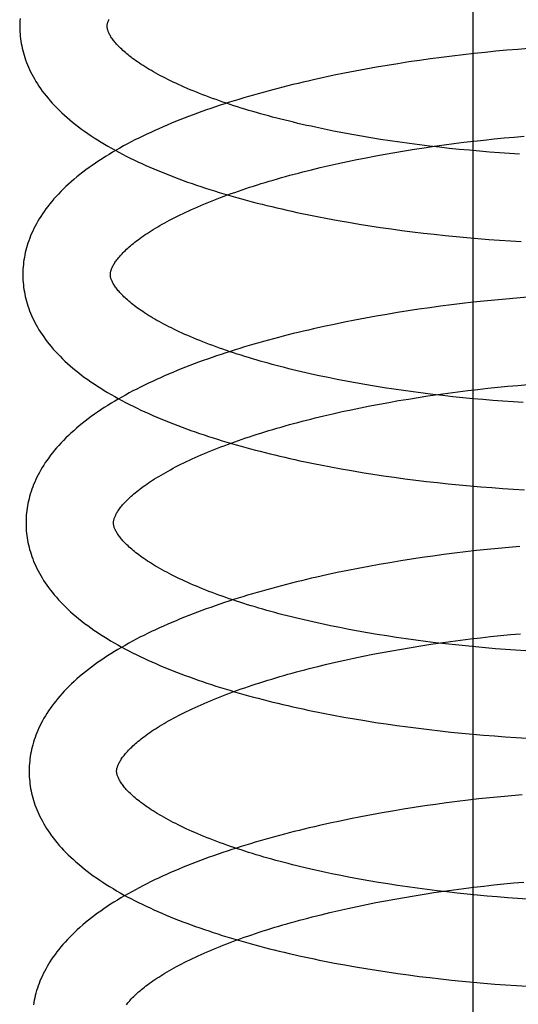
# Model space of a CAD drawing. Header units: inches. Extents: x 0 to 184, y 0 to 119.
# Tile 74 of 113: x 110.251 to 110.365, y 39.492 to 39.717. Entities that reach past the tile are written whole.
import ezdxf

# ---------------------------------------------------------------- set-up
doc = ezdxf.new("R2010")
doc.units = ezdxf.units.IN
doc.header["$LTSCALE"] = 10.121375
doc.header["$MEASUREMENT"] = 0
doc.linetypes.add('HIDDEN', pattern=[0.2, 0.1, -0.1])
doc.layers.add('DEFAULT_2', color=8, linetype='HIDDEN')

msp = doc.modelspace()

# ---------------------------------------------------------------- linework, layer by layer
at = {"layer": 'DEFAULT_2', "color": 8, "linetype": 'HIDDEN'}
for p, q in [((110.35452, 39.18597), (110.35452, 39.74847)), ((110.36722, 39.71063), (110.36474, 39.71043)), ((110.34479, 39.70826), (110.3423, 39.70791)), ((110.34728, 39.70859), (110.34479, 39.70826)), ((110.34978, 39.70891), (110.34728, 39.70859)), ((110.35227, 39.70921), (110.34978, 39.70891)), ((110.35477, 39.70949), (110.35227, 39.70921)), ((110.35727, 39.70975), (110.35477, 39.70949)), ((110.35976, 39.70999), (110.35727, 39.70975)), ((110.36226, 39.71022), (110.35976, 39.70999)), ((110.36474, 39.71043), (110.36226, 39.71022)), ((110.33244, 39.70634), (110.33, 39.70591)), ((110.33489, 39.70676), (110.33244, 39.70634)), ((110.33735, 39.70716), (110.33489, 39.70676)), ((110.33982, 39.70755), (110.33735, 39.70716)), ((110.3423, 39.70791), (110.33982, 39.70755)), ((110.32038, 39.70399), (110.31801, 39.70347)), ((110.32276, 39.7045), (110.32038, 39.70399)), ((110.32516, 39.70498), (110.32276, 39.7045)), ((110.32757, 39.70546), (110.32516, 39.70498)), ((110.33, 39.70591), (110.32757, 39.70546)), ((110.32262, 39.69176), (110.32054, 39.69218)), ((110.32472, 39.69136), (110.32262, 39.69176)), ((110.32684, 39.69096), (110.32472, 39.69136)), ((110.32899, 39.69058), (110.32684, 39.69096)), ((110.33116, 39.69022), (110.32899, 39.69058)), ((110.33335, 39.68986), (110.33116, 39.69022)), ((110.3616, 39.69017), (110.36389, 39.69038)), ((110.36389, 39.69038), (110.36617, 39.69057)), ((110.33556, 39.68953), (110.33335, 39.68986)), ((110.33778, 39.6892), (110.33556, 39.68953)), ((110.34002, 39.68889), (110.33778, 39.6892)), ((110.34227, 39.6886), (110.34002, 39.68889)), ((110.34111, 39.6876), (110.34336, 39.68794)), ((110.34454, 39.68832), (110.34227, 39.6886)), ((110.34336, 39.68794), (110.34561, 39.68827)), ((110.34681, 39.68805), (110.34454, 39.68832)), ((110.34561, 39.68827), (110.34788, 39.68859)), ((110.34909, 39.6878), (110.34681, 39.68805)), ((110.34788, 39.68859), (110.35016, 39.68889)), ((110.35016, 39.68889), (110.35244, 39.68918)), ((110.35244, 39.68918), (110.35473, 39.68945)), ((110.35473, 39.68945), (110.35702, 39.6897)), ((110.35702, 39.6897), (110.35931, 39.68994)), ((110.35931, 39.68994), (110.3616, 39.69017)), ((110.33009, 39.68566), (110.33226, 39.68608)), ((110.33226, 39.68608), (110.33445, 39.68648)), ((110.33445, 39.68648), (110.33665, 39.68687)), ((110.33665, 39.68687), (110.33887, 39.68724)), ((110.33887, 39.68724), (110.34111, 39.6876)), ((110.35137, 39.68757), (110.34909, 39.6878)), ((110.35367, 39.68735), (110.35137, 39.68757)), ((110.35596, 39.68714), (110.35367, 39.68735)), ((110.35826, 39.68695), (110.35596, 39.68714)), ((110.36055, 39.68678), (110.35826, 39.68695)), ((110.36285, 39.68662), (110.36055, 39.68678)), ((110.36514, 39.68647), (110.36285, 39.68662)), ((110.31958, 39.68339), (110.32163, 39.68387)), ((110.32163, 39.68387), (110.32371, 39.68434)), ((110.32371, 39.68434), (110.32581, 39.68479)), ((110.32581, 39.68479), (110.32794, 39.68523)), ((110.32794, 39.68523), (110.33009, 39.68566)), ((110.31756, 39.6829), (110.31958, 39.68339)), ((110.32128, 39.67174), (110.32366, 39.6713)), ((110.32366, 39.6713), (110.32606, 39.67088)), ((110.32606, 39.67088), (110.32847, 39.67048)), ((110.32847, 39.67048), (110.3309, 39.6701)), ((110.3309, 39.6701), (110.33333, 39.66973)), ((110.33333, 39.66973), (110.33578, 39.66938)), ((110.33578, 39.66938), (110.33824, 39.66904)), ((110.33824, 39.66904), (110.34071, 39.66873)), ((110.34071, 39.66873), (110.34318, 39.66843)), ((110.34318, 39.66843), (110.34566, 39.66815)), ((110.34566, 39.66815), (110.34815, 39.66788)), ((110.34815, 39.66788), (110.35064, 39.66763)), ((110.35064, 39.66763), (110.35313, 39.6674)), ((110.35313, 39.6674), (110.35561, 39.66719)), ((110.35561, 39.66719), (110.3581, 39.66699)), ((110.3581, 39.66699), (110.36059, 39.66682)), ((110.36059, 39.66682), (110.36307, 39.66665)), ((110.36307, 39.66665), (110.36554, 39.66651)), ((110.34957, 39.652), (110.3471, 39.65168)), ((110.35206, 39.6523), (110.34957, 39.652)), ((110.35454, 39.65259), (110.35206, 39.6523)), ((110.35702, 39.65286), (110.35454, 39.65259)), ((110.3595, 39.65311), (110.35702, 39.65286)), ((110.36198, 39.65334), (110.3595, 39.65311)), ((110.36446, 39.65356), (110.36198, 39.65334)), ((110.36693, 39.65376), (110.36446, 39.65356)), ((110.33479, 39.64983), (110.33235, 39.64941)), ((110.33723, 39.65024), (110.33479, 39.64983)), ((110.33969, 39.65062), (110.33723, 39.65024)), ((110.34215, 39.65099), (110.33969, 39.65062)), ((110.34462, 39.65135), (110.34215, 39.65099)), ((110.3471, 39.65168), (110.34462, 39.65135)), ((110.32275, 39.64755), (110.32039, 39.64705)), ((110.32513, 39.64804), (110.32275, 39.64755)), ((110.32752, 39.64852), (110.32513, 39.64804)), ((110.32993, 39.64897), (110.32752, 39.64852)), ((110.33235, 39.64941), (110.32993, 39.64897)), ((110.32039, 39.64705), (110.31804, 39.64652)), ((110.32343, 39.63495), (110.32136, 39.63537)), ((110.32554, 39.63455), (110.32343, 39.63495)), ((110.32766, 39.63415), (110.32554, 39.63455)), ((110.32981, 39.63378), (110.32766, 39.63415)), ((110.33198, 39.63341), (110.32981, 39.63378)), ((110.33417, 39.63306), (110.33198, 39.63341)), ((110.33638, 39.63272), (110.33417, 39.63306)), ((110.3386, 39.6324), (110.33638, 39.63272)), ((110.34084, 39.63209), (110.3386, 39.6324)), ((110.34309, 39.63179), (110.34084, 39.63209)), ((110.34535, 39.63152), (110.34309, 39.63179)), ((110.34647, 39.6315), (110.34874, 39.63182)), ((110.34874, 39.63182), (110.35102, 39.63212)), ((110.35102, 39.63212), (110.3533, 39.6324)), ((110.3533, 39.6324), (110.35558, 39.63267)), ((110.35558, 39.63267), (110.35787, 39.63293)), ((110.35787, 39.63293), (110.36016, 39.63317)), ((110.36016, 39.63317), (110.36245, 39.63339)), ((110.36245, 39.63339), (110.36474, 39.6336)), ((110.36474, 39.6336), (110.36703, 39.63379)), ((110.33311, 39.62931), (110.3353, 39.62971)), ((110.3353, 39.62971), (110.3375, 39.6301)), ((110.3375, 39.6301), (110.33973, 39.63047)), ((110.33973, 39.63047), (110.34196, 39.63083)), ((110.34196, 39.63083), (110.34421, 39.63117)), ((110.34421, 39.63117), (110.34647, 39.6315)), ((110.34762, 39.63125), (110.34535, 39.63152)), ((110.3499, 39.631), (110.34762, 39.63125)), ((110.35219, 39.63077), (110.3499, 39.631)), ((110.35448, 39.63055), (110.35219, 39.63077)), ((110.35677, 39.63034), (110.35448, 39.63055)), ((110.35907, 39.63015), (110.35677, 39.63034)), ((110.36136, 39.62998), (110.35907, 39.63015)), ((110.36366, 39.62982), (110.36136, 39.62998)), ((110.36595, 39.62968), (110.36366, 39.62982)), ((110.32248, 39.62711), (110.32456, 39.62758)), ((110.32456, 39.62758), (110.32666, 39.62803)), ((110.32666, 39.62803), (110.32879, 39.62847)), ((110.32879, 39.62847), (110.33094, 39.6289)), ((110.33094, 39.6289), (110.33311, 39.62931)), ((110.31841, 39.62614), (110.32043, 39.62663)), ((110.32043, 39.62663), (110.32248, 39.62711)), ((110.32198, 39.61495), (110.32437, 39.61452)), ((110.32437, 39.61452), (110.32676, 39.61409)), ((110.32676, 39.61409), (110.32918, 39.61369)), ((110.32918, 39.61369), (110.3316, 39.61331)), ((110.3316, 39.61331), (110.33404, 39.61294)), ((110.33404, 39.61294), (110.33649, 39.61259)), ((110.33649, 39.61259), (110.33895, 39.61225)), ((110.33895, 39.61225), (110.34142, 39.61194)), ((110.34142, 39.61194), (110.34389, 39.61164)), ((110.34389, 39.61164), (110.34637, 39.61136)), ((110.34637, 39.61136), (110.34886, 39.61109)), ((110.34886, 39.61109), (110.35135, 39.61084)), ((110.35135, 39.61084), (110.35383, 39.61061)), ((110.35383, 39.61061), (110.35632, 39.6104)), ((110.35632, 39.6104), (110.35881, 39.6102)), ((110.35881, 39.6102), (110.3613, 39.61003)), ((110.3613, 39.61003), (110.36378, 39.60986)), ((110.36378, 39.60986), (110.36625, 39.60972)), ((110.35527, 39.5958), (110.35279, 39.59552)), ((110.35775, 39.59607), (110.35527, 39.5958)), ((110.36024, 39.59632), (110.35775, 39.59607)), ((110.36271, 39.59655), (110.36024, 39.59632)), ((110.36519, 39.59677), (110.36271, 39.59655)), ((110.33797, 39.59345), (110.33552, 39.59304)), ((110.34042, 39.59384), (110.33797, 39.59345)), ((110.34288, 39.59421), (110.34042, 39.59384)), ((110.34535, 39.59456), (110.34288, 39.59421)), ((110.34783, 39.59489), (110.34535, 39.59456)), ((110.35031, 39.59521), (110.34783, 39.59489)), ((110.35279, 39.59552), (110.35031, 39.59521)), ((110.32586, 39.59126), (110.32348, 39.59077)), ((110.32826, 39.59173), (110.32586, 39.59126)), ((110.33066, 39.59218), (110.32826, 39.59173)), ((110.33309, 39.59262), (110.33066, 39.59218)), ((110.33552, 39.59304), (110.33309, 39.59262)), ((110.32112, 39.59026), (110.31878, 39.58973)), ((110.32348, 39.59077), (110.32112, 39.59026)), ((110.32403, 39.57819), (110.32196, 39.57861)), ((110.32613, 39.57778), (110.32403, 39.57819)), ((110.32826, 39.57739), (110.32613, 39.57778)), ((110.33041, 39.57701), (110.32826, 39.57739)), ((110.33258, 39.57664), (110.33041, 39.57701)), ((110.33477, 39.57629), (110.33258, 39.57664)), ((110.33697, 39.57595), (110.33477, 39.57629)), ((110.33919, 39.57562), (110.33697, 39.57595)), ((110.34143, 39.57531), (110.33919, 39.57562)), ((110.35165, 39.57531), (110.35394, 39.5756)), ((110.35394, 39.5756), (110.35622, 39.57587)), ((110.35622, 39.57587), (110.35852, 39.57613)), ((110.35852, 39.57613), (110.36081, 39.57637)), ((110.36081, 39.57637), (110.3631, 39.57659)), ((110.3631, 39.57659), (110.36539, 39.5768)), ((110.33593, 39.5729), (110.33814, 39.57329)), ((110.33814, 39.57329), (110.34036, 39.57366)), ((110.34036, 39.57366), (110.3426, 39.57402)), ((110.34368, 39.57502), (110.34143, 39.57531)), ((110.3426, 39.57402), (110.34485, 39.57437)), ((110.34594, 39.57474), (110.34368, 39.57502)), ((110.34485, 39.57437), (110.34711, 39.5747)), ((110.34822, 39.57447), (110.34594, 39.57474)), ((110.34711, 39.5747), (110.34938, 39.57501)), ((110.3505, 39.57422), (110.34822, 39.57447)), ((110.34938, 39.57501), (110.35165, 39.57531)), ((110.35278, 39.57399), (110.3505, 39.57422)), ((110.35507, 39.57377), (110.35278, 39.57399)), ((110.35737, 39.57356), (110.35507, 39.57377)), ((110.35966, 39.57337), (110.35737, 39.57356)), ((110.36196, 39.5732), (110.35966, 39.57337)), ((110.36425, 39.57304), (110.36196, 39.5732)), ((110.32519, 39.57077), (110.3273, 39.57122)), ((110.3273, 39.57122), (110.32942, 39.57166)), ((110.32942, 39.57166), (110.33157, 39.57209)), ((110.33157, 39.57209), (110.33374, 39.5725)), ((110.33374, 39.5725), (110.33593, 39.5729)), ((110.36655, 39.57289), (110.36425, 39.57304)), ((110.31904, 39.56933), (110.32106, 39.56982)), ((110.32106, 39.56982), (110.32311, 39.5703)), ((110.32311, 39.5703), (110.32519, 39.57077)), ((110.32262, 39.55818), (110.325, 39.55774)), ((110.325, 39.55774), (110.32739, 39.55732)), ((110.32739, 39.55732), (110.3298, 39.55692)), ((110.3298, 39.55692), (110.33223, 39.55653)), ((110.33223, 39.55653), (110.33466, 39.55616)), ((110.33466, 39.55616), (110.33711, 39.55581)), ((110.33711, 39.55581), (110.33957, 39.55548)), ((110.33957, 39.55548), (110.34203, 39.55516)), ((110.34203, 39.55516), (110.3445, 39.55486)), ((110.3445, 39.55486), (110.34698, 39.55458)), ((110.34698, 39.55458), (110.34946, 39.55431)), ((110.34946, 39.55431), (110.35195, 39.55406)), ((110.35195, 39.55406), (110.35443, 39.55383)), ((110.35443, 39.55383), (110.35692, 39.55362)), ((110.35692, 39.55362), (110.35941, 39.55342)), ((110.35941, 39.55342), (110.36189, 39.55324)), ((110.36189, 39.55324), (110.36437, 39.55308)), ((110.36437, 39.55308), (110.36684, 39.55293)), ((110.36084, 39.53952), (110.35836, 39.53926)), ((110.36331, 39.53975), (110.36084, 39.53952)), ((110.36578, 39.53997), (110.36331, 39.53975)), ((110.3435, 39.5374), (110.34104, 39.53703)), ((110.34596, 39.53775), (110.3435, 39.5374)), ((110.34844, 39.53809), (110.34596, 39.53775)), ((110.35091, 39.53841), (110.34844, 39.53809)), ((110.35339, 39.53871), (110.35091, 39.53841)), ((110.35587, 39.539), (110.35339, 39.53871)), ((110.35836, 39.53926), (110.35587, 39.539)), ((110.32888, 39.53492), (110.32649, 39.53445)), ((110.33129, 39.53537), (110.32888, 39.53492)), ((110.33371, 39.53581), (110.33129, 39.53537)), ((110.33614, 39.53624), (110.33371, 39.53581)), ((110.33858, 39.53664), (110.33614, 39.53624)), ((110.34104, 39.53703), (110.33858, 39.53664)), ((110.32176, 39.53345), (110.31941, 39.53292)), ((110.32411, 39.53396), (110.32176, 39.53345)), ((110.32649, 39.53445), (110.32411, 39.53396)), ((110.32431, 39.52148), (110.32223, 39.52191)), ((110.32641, 39.52107), (110.32431, 39.52148)), ((110.32854, 39.52067), (110.32641, 39.52107)), ((110.33069, 39.52029), (110.32854, 39.52067)), ((110.33287, 39.51992), (110.33069, 39.52029)), ((110.33506, 39.51956), (110.33287, 39.51992)), ((110.33728, 39.51922), (110.33506, 39.51956)), ((110.33951, 39.51889), (110.33728, 39.51922)), ((110.35466, 39.51881), (110.35695, 39.51908)), ((110.35695, 39.51908), (110.35924, 39.51934)), ((110.35924, 39.51934), (110.36153, 39.51958)), ((110.36153, 39.51958), (110.36382, 39.5198)), ((110.36382, 39.5198), (110.36611, 39.52001)), ((110.33886, 39.5165), (110.34108, 39.51687)), ((110.34175, 39.51858), (110.33951, 39.51889)), ((110.34108, 39.51687), (110.34332, 39.51723)), ((110.34401, 39.51828), (110.34175, 39.51858)), ((110.34332, 39.51723), (110.34557, 39.51758)), ((110.34628, 39.51799), (110.34401, 39.51828)), ((110.34557, 39.51758), (110.34783, 39.51791)), ((110.34856, 39.51773), (110.34628, 39.51799)), ((110.34783, 39.51791), (110.3501, 39.51822)), ((110.35085, 39.51747), (110.34856, 39.51773)), ((110.3501, 39.51822), (110.35238, 39.51852)), ((110.35315, 39.51723), (110.35085, 39.51747)), ((110.35238, 39.51852), (110.35466, 39.51881)), ((110.35545, 39.51701), (110.35315, 39.51723)), ((110.35775, 39.5168), (110.35545, 39.51701)), ((110.36006, 39.51661), (110.35775, 39.5168)), ((110.32802, 39.51443), (110.33015, 39.51487)), ((110.33015, 39.51487), (110.3323, 39.5153)), ((110.3323, 39.5153), (110.33447, 39.51571)), ((110.33447, 39.51571), (110.33666, 39.51611)), ((110.33666, 39.51611), (110.33886, 39.5165)), ((110.36236, 39.51643), (110.36006, 39.51661)), ((110.36467, 39.51627), (110.36236, 39.51643)), ((110.36697, 39.51612), (110.36467, 39.51627)), ((110.31976, 39.51254), (110.32179, 39.51303)), ((110.32179, 39.51303), (110.32384, 39.51351)), ((110.32384, 39.51351), (110.32592, 39.51397)), ((110.32592, 39.51397), (110.32802, 39.51443)), ((110.32287, 39.50148), (110.32523, 39.50104)), ((110.32523, 39.50104), (110.32762, 39.50061)), ((110.32762, 39.50061), (110.33002, 39.50021)), ((110.33002, 39.50021), (110.33243, 39.49982)), ((110.33243, 39.49982), (110.33485, 39.49945)), ((110.33485, 39.49945), (110.33729, 39.49909)), ((110.33729, 39.49909), (110.33973, 39.49876)), ((110.33973, 39.49876), (110.34219, 39.49844)), ((110.34219, 39.49844), (110.34465, 39.49814)), ((110.34465, 39.49814), (110.34712, 39.49785)), ((110.34712, 39.49785), (110.34959, 39.49758)), ((110.34959, 39.49758), (110.35206, 39.49733)), ((110.35206, 39.49733), (110.35454, 39.4971)), ((110.35454, 39.4971), (110.35702, 39.49688)), ((110.35702, 39.49688), (110.3595, 39.49668)), ((110.3595, 39.49668), (110.36197, 39.4965)), ((110.36197, 39.4965), (110.36444, 39.49633)), ((110.36444, 39.49633), (110.36691, 39.49618))]:
    msp.add_line(p, q, dxfattribs=at)
for points in [[(110.25095, 39.71748), (110.25091, 39.71695), (110.25089, 39.71641), (110.25088, 39.71588), (110.25088, 39.71543)], [(110.27088, 39.71568), (110.27088, 39.71579), (110.27088, 39.71591), (110.2709, 39.71603), (110.27091, 39.71615), (110.27093, 39.71628), (110.27096, 39.71641), (110.271, 39.71655), (110.27104, 39.71669), (110.27109, 39.71684), (110.27115, 39.717), (110.27122, 39.71717), (110.2713, 39.71734)], [(110.25088, 39.71543), (110.25089, 39.71498), (110.25091, 39.71444), (110.25095, 39.71391), (110.251, 39.71337), (110.25106, 39.71284), (110.25114, 39.7123), (110.25123, 39.71177), (110.25133, 39.71123), (110.25144, 39.71069), (110.25157, 39.71016), (110.25171, 39.70962), (110.25187, 39.70908), (110.25204, 39.70854), (110.25222, 39.70801), (110.25242, 39.70747), (110.25264, 39.70693), (110.25286, 39.70638), (110.25311, 39.70584), (110.25337, 39.7053), (110.25364, 39.70475), (110.25393, 39.70421), (110.25424, 39.70366), (110.25457, 39.70311), (110.25491, 39.70256), (110.25527, 39.70201), (110.25566, 39.70146), (110.25605, 39.70091), (110.25647, 39.70035), (110.25691, 39.6998), (110.25736, 39.69925), (110.25784, 39.69869), (110.25833, 39.69814), (110.25885, 39.69759), (110.25938, 39.69703), (110.25994, 39.69649), (110.26051, 39.69594), (110.2611, 39.69539), (110.26171, 39.69485), (110.26233, 39.69432), (110.26298, 39.69379), (110.26364, 39.69326), (110.26432, 39.69273), (110.26501, 39.69222), (110.26572, 39.6917), (110.26644, 39.6912), (110.26718, 39.6907), (110.26793, 39.6902), (110.26869, 39.68971), (110.26947, 39.68923), (110.27026, 39.68875), (110.27106, 39.68828), (110.27188, 39.68782), (110.2727, 39.68736), (110.27354, 39.68691), (110.27439, 39.68646), (110.27524, 39.68602), (110.27611, 39.68559), (110.27699, 39.68516), (110.27788, 39.68474), (110.27878, 39.68432), (110.27969, 39.68391), (110.2806, 39.68351), (110.28153, 39.68311), (110.28247, 39.68271), (110.28341, 39.68232), (110.28437, 39.68194), (110.28533, 39.68156), (110.2863, 39.68119), (110.28729, 39.68082), (110.28827, 39.68046), (110.28927, 39.6801), (110.29028, 39.67975), (110.29129, 39.6794), (110.29231, 39.67906), (110.29334, 39.67872), (110.29438, 39.67838), (110.29542, 39.67805), (110.29648, 39.67773), (110.29754, 39.67741), (110.2986, 39.6771), (110.29968, 39.67679), (110.30076, 39.67648), (110.30185, 39.67618), (110.30294, 39.67588), (110.30405, 39.67559), (110.30515, 39.6753), (110.30627, 39.67502), (110.30739, 39.67474), (110.30852, 39.67447), (110.30965, 39.6742), (110.31079, 39.67393), (110.31193, 39.67367), (110.31308, 39.67341), (110.31424, 39.67316), (110.3154, 39.67291), (110.31657, 39.67267), (110.31774, 39.67243), (110.31891, 39.6722), (110.32128, 39.67174)], [(110.32054, 39.69218), (110.31849, 39.69262), (110.31748, 39.69284), (110.31647, 39.69306), (110.31547, 39.69329), (110.31448, 39.69352), (110.3135, 39.69375), (110.31252, 39.69399), (110.31155, 39.69423), (110.3106, 39.69447), (110.30965, 39.69471), (110.3087, 39.69496), (110.30777, 39.69521), (110.30685, 39.69546), (110.30594, 39.69571), (110.30503, 39.69597), (110.30414, 39.69623), (110.30325, 39.69649), (110.30238, 39.69675), (110.30151, 39.69702), (110.30066, 39.69729), (110.29981, 39.69756), (110.29898, 39.69783), (110.29816, 39.6981), (110.29735, 39.69838), (110.29655, 39.69866), (110.29576, 39.69894), (110.29498, 39.69922), (110.29421, 39.6995), (110.29346, 39.69978), (110.29271, 39.70007), (110.29198, 39.70035), (110.29127, 39.70064), (110.29056, 39.70093), (110.28987, 39.70122), (110.28918, 39.70151), (110.28851, 39.7018), (110.28786, 39.70209), (110.28721, 39.70238), (110.28658, 39.70267), (110.28596, 39.70296), (110.28535, 39.70325), (110.28476, 39.70354), (110.28418, 39.70384), (110.28361, 39.70413), (110.28306, 39.70442), (110.28252, 39.70471), (110.28199, 39.705), (110.28148, 39.70529), (110.28098, 39.70558), (110.28049, 39.70586), (110.28002, 39.70615), (110.27955, 39.70643), (110.27911, 39.70672), (110.27867, 39.707), (110.27825, 39.70728), (110.27784, 39.70756), (110.27745, 39.70783), (110.27706, 39.70811), (110.2767, 39.70838), (110.27634, 39.70865), (110.276, 39.70891), (110.27567, 39.70918), (110.27535, 39.70944), (110.27505, 39.70969), (110.27475, 39.70995), (110.27447, 39.7102), (110.27421, 39.71045), (110.27395, 39.71069), (110.27371, 39.71093), (110.27347, 39.71117), (110.27325, 39.7114), (110.27304, 39.71163), (110.27285, 39.71185), (110.27266, 39.71207), (110.27248, 39.71229), (110.27232, 39.7125), (110.27216, 39.71271), (110.27202, 39.71291), (110.27188, 39.71311), (110.27175, 39.7133), (110.27164, 39.71349), (110.27153, 39.71368), (110.27143, 39.71386), (110.27134, 39.71404), (110.27126, 39.71421), (110.27118, 39.71438), (110.27112, 39.71454), (110.27107, 39.71469), (110.27102, 39.71483), (110.27098, 39.71497), (110.27095, 39.7151), (110.27092, 39.71523), (110.2709, 39.71535), (110.27089, 39.71546), (110.27088, 39.71558), (110.27088, 39.71568)], [(110.31801, 39.70347), (110.31684, 39.7032), (110.31567, 39.70293), (110.31451, 39.70265), (110.31335, 39.70237), (110.31219, 39.70209), (110.31105, 39.7018), (110.3099, 39.70151), (110.30877, 39.70121), (110.30764, 39.70091), (110.30652, 39.7006), (110.3054, 39.70029), (110.30429, 39.69997), (110.30318, 39.69965), (110.30209, 39.69933), (110.301, 39.699), (110.29991, 39.69867), (110.29884, 39.69833), (110.29777, 39.69799), (110.29671, 39.69764), (110.29565, 39.69729), (110.29461, 39.69694), (110.29357, 39.69658), (110.29254, 39.69621), (110.29152, 39.69584), (110.2905, 39.69547), (110.2895, 39.69509), (110.2885, 39.69471), (110.28751, 39.69432), (110.28653, 39.69392), (110.28556, 39.69353), (110.2846, 39.69312), (110.28364, 39.69271), (110.2827, 39.6923), (110.28176, 39.69188), (110.28084, 39.69146), (110.27992, 39.69103), (110.27901, 39.69059), (110.27812, 39.69016), (110.27723, 39.68971), (110.27635, 39.68926), (110.27549, 39.6888), (110.27463, 39.68834), (110.27379, 39.68787), (110.27296, 39.6874), (110.27213, 39.68692), (110.27132, 39.68643), (110.27053, 39.68594), (110.26974, 39.68544), (110.26897, 39.68494), (110.26821, 39.68443), (110.26746, 39.68391), (110.26673, 39.68339), (110.26601, 39.68287), (110.26531, 39.68233), (110.26462, 39.6818), (110.26395, 39.68125), (110.26329, 39.68071), (110.26265, 39.68016), (110.26203, 39.6796), (110.26143, 39.67904), (110.26085, 39.67848), (110.26028, 39.67792), (110.25973, 39.67735), (110.25921, 39.67678), (110.2587, 39.67622), (110.25821, 39.67565), (110.25775, 39.67508), (110.2573, 39.67451), (110.25687, 39.67394), (110.25646, 39.67337), (110.25607, 39.67281), (110.2557, 39.67224), (110.25535, 39.67168), (110.25502, 39.67112), (110.2547, 39.67056), (110.2544, 39.67), (110.25412, 39.66944), (110.25386, 39.66889), (110.25361, 39.66833), (110.25337, 39.66778), (110.25316, 39.66723), (110.25296, 39.66668), (110.25277, 39.66613), (110.2526, 39.66559), (110.25244, 39.66504), (110.25229, 39.6645), (110.25216, 39.66395), (110.25205, 39.66341), (110.25195, 39.66287), (110.25186, 39.66233), (110.25178, 39.66179), (110.25172, 39.66124), (110.25167, 39.6607), (110.25163, 39.66017), (110.25161, 39.65963), (110.2516, 39.65909), (110.2516, 39.65864)], [(110.2716, 39.65889), (110.2716, 39.659), (110.2716, 39.65911), (110.27162, 39.65923), (110.27163, 39.65935), (110.27165, 39.65948), (110.27168, 39.65961), (110.27172, 39.65975), (110.27176, 39.65989), (110.27181, 39.66004), (110.27187, 39.6602), (110.27194, 39.66037), (110.27201, 39.66054), (110.2721, 39.66072), (110.2722, 39.66091), (110.2723, 39.6611), (110.27241, 39.66129), (110.27253, 39.66149), (110.27266, 39.66169), (110.2728, 39.6619), (110.27295, 39.66211), (110.27311, 39.66232), (110.27328, 39.66254), (110.27346, 39.66277), (110.27366, 39.663), (110.27386, 39.66323), (110.27407, 39.66347), (110.2743, 39.66371), (110.27454, 39.66396), (110.27479, 39.66421), (110.27505, 39.66446), (110.27532, 39.66472), (110.27561, 39.66498), (110.2759, 39.66525), (110.27621, 39.66551), (110.27654, 39.66579), (110.27687, 39.66606), (110.27722, 39.66634), (110.27758, 39.66662), (110.27796, 39.6669), (110.27835, 39.66719), (110.27875, 39.66748), (110.27916, 39.66777), (110.27959, 39.66806), (110.28003, 39.66835), (110.28048, 39.66865), (110.28095, 39.66895), (110.28142, 39.66925), (110.28192, 39.66955), (110.28242, 39.66985), (110.28294, 39.67015), (110.28347, 39.67045), (110.28402, 39.67076), (110.28458, 39.67106), (110.28515, 39.67137), (110.28574, 39.67168), (110.28634, 39.67199), (110.28695, 39.67229), (110.28757, 39.6726), (110.28821, 39.67291), (110.28886, 39.67321), (110.28952, 39.67352), (110.29019, 39.67383), (110.29088, 39.67413), (110.29158, 39.67444), (110.29229, 39.67474), (110.29301, 39.67505), (110.29374, 39.67535), (110.29449, 39.67565), (110.29525, 39.67596), (110.29602, 39.67626), (110.2968, 39.67655), (110.29759, 39.67685), (110.2984, 39.67715), (110.29921, 39.67744), (110.30004, 39.67774), (110.30087, 39.67803), (110.30172, 39.67832), (110.30258, 39.6786), (110.30344, 39.67889), (110.30432, 39.67917), (110.30521, 39.67946), (110.30611, 39.67974), (110.30701, 39.68001), (110.30793, 39.68029), (110.30885, 39.68056), (110.30979, 39.68083), (110.31073, 39.6811), (110.31168, 39.68137), (110.31264, 39.68163), (110.31361, 39.68189), (110.31459, 39.68215), (110.31557, 39.6824), (110.31656, 39.68265), (110.31756, 39.6829)], [(110.32136, 39.63537), (110.31931, 39.6358), (110.31829, 39.63602), (110.31729, 39.63625), (110.31629, 39.63647), (110.3153, 39.6367), (110.31431, 39.63694), (110.31334, 39.63717), (110.31237, 39.63741), (110.31141, 39.63765), (110.31046, 39.63789), (110.30952, 39.63814), (110.30859, 39.63839), (110.30766, 39.63864), (110.30675, 39.6389), (110.30584, 39.63915), (110.30495, 39.63941), (110.30406, 39.63967), (110.30319, 39.63994), (110.30232, 39.6402), (110.30147, 39.64047), (110.30062, 39.64074), (110.29979, 39.64101), (110.29896, 39.64128), (110.29815, 39.64156), (110.29735, 39.64184), (110.29656, 39.64212), (110.29578, 39.6424), (110.29501, 39.64268), (110.29426, 39.64296), (110.29351, 39.64324), (110.29278, 39.64353), (110.29206, 39.64382), (110.29136, 39.6441), (110.29066, 39.64439), (110.28998, 39.64468), (110.28931, 39.64497), (110.28865, 39.64526), (110.288, 39.64555), (110.28737, 39.64584), (110.28675, 39.64614), (110.28614, 39.64643), (110.28555, 39.64672), (110.28497, 39.64701), (110.2844, 39.6473), (110.28384, 39.64759), (110.2833, 39.64789), (110.28277, 39.64818), (110.28226, 39.64846), (110.28175, 39.64875), (110.28126, 39.64904), (110.28079, 39.64932), (110.28033, 39.64961), (110.27988, 39.64989), (110.27944, 39.65017), (110.27902, 39.65045), (110.27861, 39.65073), (110.27821, 39.65101), (110.27783, 39.65128), (110.27746, 39.65155), (110.2771, 39.65182), (110.27676, 39.65209), (110.27643, 39.65235), (110.27611, 39.65261), (110.2758, 39.65287), (110.27551, 39.65312), (110.27523, 39.65338), (110.27496, 39.65362), (110.2747, 39.65387), (110.27446, 39.65411), (110.27422, 39.65434), (110.274, 39.65458), (110.27379, 39.65481), (110.27359, 39.65503), (110.2734, 39.65525), (110.27323, 39.65547), (110.27306, 39.65568), (110.2729, 39.65589), (110.27276, 39.65609), (110.27262, 39.65629), (110.27249, 39.65648), (110.27237, 39.65667), (110.27227, 39.65686), (110.27217, 39.65704), (110.27207, 39.65721), (110.27199, 39.65739), (110.27192, 39.65755), (110.27185, 39.65771), (110.2718, 39.65787), (110.27175, 39.65801), (110.27171, 39.65815), (110.27167, 39.65829), (110.27165, 39.65842), (110.27163, 39.65854), (110.27161, 39.65866), (110.2716, 39.65878), (110.2716, 39.65889)], [(110.2516, 39.65864), (110.25161, 39.65819), (110.25163, 39.65765), (110.25167, 39.65712), (110.25172, 39.65658), (110.25178, 39.65605), (110.25186, 39.65551), (110.25195, 39.65497), (110.25205, 39.65444), (110.25216, 39.6539), (110.25229, 39.65337), (110.25243, 39.65283), (110.25259, 39.65229), (110.25276, 39.65175), (110.25294, 39.65121), (110.25314, 39.65067), (110.25336, 39.65013), (110.25358, 39.64959), (110.25383, 39.64905), (110.25409, 39.64851), (110.25436, 39.64796), (110.25466, 39.64742), (110.25496, 39.64687), (110.25529, 39.64632), (110.25563, 39.64577), (110.256, 39.64522), (110.25638, 39.64467), (110.25677, 39.64411), (110.25719, 39.64356), (110.25763, 39.64301), (110.25809, 39.64245), (110.25856, 39.6419), (110.25905, 39.64135), (110.25957, 39.64079), (110.2601, 39.64024), (110.26065, 39.6397), (110.26123, 39.63915), (110.26182, 39.63861), (110.26243, 39.63807), (110.26305, 39.63753), (110.2637, 39.637), (110.26436, 39.63647), (110.26503, 39.63594), (110.26573, 39.63543), (110.26643, 39.63492), (110.26716, 39.63441), (110.26789, 39.63391), (110.26864, 39.63341), (110.26941, 39.63293), (110.27018, 39.63244), (110.27097, 39.63197), (110.27177, 39.6315), (110.27259, 39.63103), (110.27341, 39.63058), (110.27425, 39.63012), (110.27509, 39.62968), (110.27595, 39.62924), (110.27682, 39.6288), (110.2777, 39.62838), (110.27859, 39.62795), (110.27949, 39.62754), (110.28039, 39.62713), (110.28131, 39.62672), (110.28224, 39.62632), (110.28318, 39.62593), (110.28412, 39.62554), (110.28508, 39.62515), (110.28604, 39.62478), (110.28701, 39.6244), (110.28799, 39.62403), (110.28898, 39.62367), (110.28998, 39.62331), (110.29099, 39.62296), (110.292, 39.62261), (110.29302, 39.62227), (110.29405, 39.62193), (110.29509, 39.6216), (110.29613, 39.62127), (110.29718, 39.62094), (110.29824, 39.62062), (110.29931, 39.62031), (110.30039, 39.62), (110.30147, 39.61969), (110.30256, 39.61939), (110.30365, 39.61909), (110.30475, 39.6188), (110.30586, 39.61851), (110.30698, 39.61823), (110.3081, 39.61795), (110.30922, 39.61768), (110.31036, 39.61741), (110.3115, 39.61714), (110.31264, 39.61688), (110.31379, 39.61663), (110.31495, 39.61637), (110.31611, 39.61613), (110.31727, 39.61588), (110.31844, 39.61564), (110.31962, 39.61541), (110.32198, 39.61495)], [(110.31804, 39.64652), (110.31688, 39.64625), (110.31572, 39.64598), (110.31457, 39.6457), (110.31342, 39.64542), (110.31227, 39.64514), (110.31114, 39.64485), (110.31001, 39.64455), (110.30888, 39.64426), (110.30776, 39.64395), (110.30665, 39.64365), (110.30554, 39.64333), (110.30444, 39.64302), (110.30334, 39.6427), (110.30226, 39.64237), (110.30118, 39.64204), (110.3001, 39.64171), (110.29904, 39.64137), (110.29798, 39.64103), (110.29693, 39.64068), (110.29588, 39.64033), (110.29485, 39.63998), (110.29382, 39.63962), (110.2928, 39.63925), (110.29178, 39.63888), (110.29078, 39.63851), (110.28978, 39.63813), (110.2888, 39.63775), (110.28782, 39.63736), (110.28685, 39.63697), (110.28588, 39.63657), (110.28493, 39.63617), (110.28398, 39.63576), (110.28305, 39.63535), (110.28212, 39.63493), (110.28121, 39.6345), (110.2803, 39.63408), (110.2794, 39.63364), (110.27851, 39.6332), (110.27764, 39.63276), (110.27677, 39.63231), (110.27591, 39.63185), (110.27507, 39.63139), (110.27423, 39.63092), (110.27341, 39.63045), (110.27259, 39.62997), (110.27179, 39.62949), (110.271, 39.62899), (110.27022, 39.6285), (110.26945, 39.62799), (110.2687, 39.62748), (110.26796, 39.62697), (110.26724, 39.62645), (110.26653, 39.62592), (110.26583, 39.62539), (110.26516, 39.62486), (110.26449, 39.62432), (110.26385, 39.62378), (110.26322, 39.62323), (110.2626, 39.62267), (110.26201, 39.62212), (110.26143, 39.62156), (110.26088, 39.621), (110.26034, 39.62044), (110.25982, 39.61988), (110.25932, 39.61931), (110.25884, 39.61875), (110.25838, 39.61818), (110.25794, 39.61762), (110.25752, 39.61705), (110.25712, 39.61649), (110.25673, 39.61593), (110.25637, 39.61537), (110.25602, 39.61481), (110.25569, 39.61425), (110.25538, 39.61369), (110.25509, 39.61314), (110.25481, 39.61258), (110.25455, 39.61203), (110.2543, 39.61148), (110.25407, 39.61093), (110.25386, 39.61039), (110.25366, 39.60984), (110.25347, 39.6093), (110.2533, 39.60875), (110.25315, 39.60821), (110.25301, 39.60767), (110.25288, 39.60713), (110.25276, 39.60659), (110.25266, 39.60605), (110.25257, 39.60551), (110.2525, 39.60497), (110.25244, 39.60444), (110.25239, 39.6039), (110.25235, 39.60336), (110.25233, 39.60283), (110.25232, 39.60229), (110.25232, 39.60185)], [(110.27232, 39.6021), (110.27232, 39.60221), (110.27233, 39.60232), (110.27234, 39.60244), (110.27235, 39.60257), (110.27238, 39.60269), (110.2724, 39.60283), (110.27244, 39.60297), (110.27249, 39.60312), (110.27254, 39.60328), (110.2726, 39.60344), (110.27267, 39.60361), (110.27275, 39.60378), (110.27284, 39.60396), (110.27293, 39.60415), (110.27304, 39.60434), (110.27315, 39.60453), (110.27327, 39.60473), (110.2734, 39.60493), (110.27355, 39.60514), (110.2737, 39.60535), (110.27386, 39.60556), (110.27403, 39.60578), (110.27421, 39.60601), (110.27441, 39.60624), (110.27461, 39.60647), (110.27482, 39.60671), (110.27505, 39.60695), (110.27529, 39.6072), (110.27554, 39.60745), (110.2758, 39.6077), (110.27608, 39.60796), (110.27637, 39.60823), (110.27667, 39.60849), (110.27698, 39.60876), (110.2773, 39.60903), (110.27764, 39.6093), (110.27798, 39.60958), (110.27835, 39.60986), (110.27872, 39.61015), (110.27911, 39.61043), (110.27952, 39.61072), (110.27993, 39.61101), (110.28036, 39.6113), (110.2808, 39.6116), (110.28126, 39.61189), (110.28172, 39.61219), (110.2822, 39.61249), (110.2827, 39.61279), (110.28321, 39.61309), (110.28373, 39.6134), (110.28426, 39.6137), (110.28481, 39.61401), (110.28537, 39.61431), (110.28595, 39.61462), (110.28653, 39.61493), (110.28713, 39.61523), (110.28775, 39.61554), (110.28837, 39.61585), (110.28901, 39.61616), (110.28966, 39.61646), (110.29032, 39.61677), (110.291, 39.61708), (110.29168, 39.61738), (110.29238, 39.61769), (110.2931, 39.61799), (110.29382, 39.6183), (110.29456, 39.6186), (110.2953, 39.6189), (110.29606, 39.6192), (110.29683, 39.6195), (110.29762, 39.6198), (110.29841, 39.6201), (110.29922, 39.62039), (110.30003, 39.62069), (110.30086, 39.62098), (110.3017, 39.62127), (110.30255, 39.62156), (110.3034, 39.62185), (110.30427, 39.62213), (110.30515, 39.62242), (110.30604, 39.6227), (110.30694, 39.62298), (110.30784, 39.62326), (110.30876, 39.62353), (110.30969, 39.6238), (110.31062, 39.62407), (110.31157, 39.62434), (110.31252, 39.62461), (110.31348, 39.62487), (110.31445, 39.62513), (110.31543, 39.62539), (110.31641, 39.62564), (110.3174, 39.62589), (110.31841, 39.62614)], [(110.25232, 39.60185), (110.25233, 39.6014), (110.25235, 39.60086), (110.25239, 39.60033), (110.25244, 39.59979), (110.2525, 39.59926), (110.25258, 39.59872), (110.25267, 39.59819), (110.25277, 39.59765), (110.25288, 39.59712), (110.25301, 39.59658), (110.25315, 39.59604), (110.25331, 39.59551), (110.25348, 39.59497), (110.25366, 39.59443), (110.25386, 39.59389), (110.25407, 39.59335), (110.2543, 39.59281), (110.25454, 39.59227), (110.2548, 39.59172), (110.25508, 39.59118), (110.25537, 39.59064), (110.25568, 39.59009), (110.256, 39.58954), (110.25635, 39.58899), (110.25671, 39.58844), (110.25709, 39.58789), (110.25748, 39.58734), (110.2579, 39.58678), (110.25834, 39.58623), (110.25879, 39.58568), (110.25927, 39.58512), (110.25976, 39.58457), (110.26027, 39.58402), (110.26081, 39.58347), (110.26136, 39.58292), (110.26193, 39.58237), (110.26252, 39.58183), (110.26313, 39.58129), (110.26375, 39.58075), (110.2644, 39.58022), (110.26506, 39.57969), (110.26573, 39.57917), (110.26642, 39.57865), (110.26713, 39.57814), (110.26785, 39.57763), (110.26859, 39.57713), (110.26934, 39.57664), (110.2701, 39.57615), (110.27088, 39.57567), (110.27167, 39.57519), (110.27247, 39.57472), (110.27328, 39.57426), (110.27411, 39.5738), (110.27494, 39.57335), (110.27579, 39.5729), (110.27664, 39.57246), (110.27751, 39.57203), (110.27839, 39.5716), (110.27928, 39.57118), (110.28017, 39.57076), (110.28108, 39.57035), (110.282, 39.56995), (110.28292, 39.56955), (110.28386, 39.56915), (110.2848, 39.56876), (110.28576, 39.56838), (110.28672, 39.568), (110.28769, 39.56763), (110.28867, 39.56726), (110.28966, 39.5669), (110.29065, 39.56654), (110.29166, 39.56619), (110.29267, 39.56584), (110.29369, 39.56549), (110.29472, 39.56516), (110.29575, 39.56482), (110.2968, 39.56449), (110.29785, 39.56417), (110.29891, 39.56385), (110.29997, 39.56353), (110.30105, 39.56322), (110.30213, 39.56292), (110.30321, 39.56262), (110.30431, 39.56232), (110.30541, 39.56203), (110.30651, 39.56174), (110.30763, 39.56146), (110.30875, 39.56118), (110.30987, 39.5609), (110.311, 39.56063), (110.31214, 39.56037), (110.31329, 39.56011), (110.31443, 39.55985), (110.31559, 39.5596), (110.31675, 39.55935), (110.31791, 39.55911), (110.31908, 39.55887), (110.32026, 39.55863), (110.32262, 39.55818)], [(110.32196, 39.57861), (110.31991, 39.57904), (110.3189, 39.57926), (110.31789, 39.57948), (110.31689, 39.57971), (110.3159, 39.57994), (110.31492, 39.58017), (110.31394, 39.58041), (110.31298, 39.58065), (110.31202, 39.58089), (110.31107, 39.58113), (110.31013, 39.58138), (110.30919, 39.58163), (110.30827, 39.58188), (110.30736, 39.58214), (110.30645, 39.58239), (110.30556, 39.58265), (110.30468, 39.58291), (110.3038, 39.58318), (110.30294, 39.58344), (110.30208, 39.58371), (110.30124, 39.58398), (110.30041, 39.58425), (110.29958, 39.58453), (110.29877, 39.5848), (110.29797, 39.58508), (110.29718, 39.58536), (110.29641, 39.58564), (110.29564, 39.58592), (110.29489, 39.5862), (110.29414, 39.58649), (110.29341, 39.58677), (110.2927, 39.58706), (110.29199, 39.58735), (110.2913, 39.58764), (110.29061, 39.58793), (110.28994, 39.58822), (110.28929, 39.58851), (110.28864, 39.5888), (110.28801, 39.58909), (110.28739, 39.58938), (110.28679, 39.58967), (110.28619, 39.58997), (110.28561, 39.59026), (110.28504, 39.59055), (110.28449, 39.59084), (110.28395, 39.59113), (110.28342, 39.59142), (110.28291, 39.59171), (110.28241, 39.592), (110.28192, 39.59228), (110.28145, 39.59257), (110.28099, 39.59285), (110.28054, 39.59314), (110.28011, 39.59342), (110.27969, 39.5937), (110.27928, 39.59398), (110.27888, 39.59425), (110.2785, 39.59453), (110.27813, 39.5948), (110.27778, 39.59507), (110.27743, 39.59533), (110.2771, 39.5956), (110.27679, 39.59586), (110.27648, 39.59611), (110.27619, 39.59637), (110.27591, 39.59662), (110.27564, 39.59687), (110.27539, 39.59711), (110.27514, 39.59735), (110.27491, 39.59759), (110.27469, 39.59782), (110.27448, 39.59805), (110.27429, 39.59827), (110.2741, 39.59849), (110.27392, 39.59871), (110.27376, 39.59892), (110.2736, 39.59913), (110.27346, 39.59933), (110.27332, 39.59953), (110.27319, 39.59972), (110.27308, 39.59991), (110.27297, 39.6001), (110.27287, 39.60028), (110.27278, 39.60046), (110.2727, 39.60063), (110.27262, 39.6008), (110.27256, 39.60095), (110.27251, 39.60111), (110.27246, 39.60125), (110.27242, 39.60139), (110.27239, 39.60152), (110.27236, 39.60164), (110.27234, 39.60176), (110.27233, 39.60188), (110.27232, 39.602), (110.27232, 39.6021)], [(110.31878, 39.58973), (110.31761, 39.58947), (110.31645, 39.58919), (110.3153, 39.58892), (110.31415, 39.58864), (110.31301, 39.58835), (110.31187, 39.58806), (110.31074, 39.58777), (110.30961, 39.58747), (110.30849, 39.58716), (110.30738, 39.58686), (110.30627, 39.58655), (110.30517, 39.58623), (110.30408, 39.58591), (110.30299, 39.58559), (110.30191, 39.58526), (110.30084, 39.58492), (110.29977, 39.58459), (110.29871, 39.58424), (110.29766, 39.5839), (110.29662, 39.58355), (110.29558, 39.58319), (110.29455, 39.58283), (110.29353, 39.58247), (110.29252, 39.5821), (110.29151, 39.58172), (110.29052, 39.58135), (110.28953, 39.58096), (110.28855, 39.58057), (110.28758, 39.58018), (110.28661, 39.57978), (110.28566, 39.57938), (110.28472, 39.57897), (110.28378, 39.57856), (110.28285, 39.57814), (110.28194, 39.57772), (110.28103, 39.57729), (110.28013, 39.57686), (110.27924, 39.57642), (110.27837, 39.57597), (110.2775, 39.57552), (110.27664, 39.57507), (110.2758, 39.57461), (110.27496, 39.57414), (110.27414, 39.57367), (110.27332, 39.57319), (110.27252, 39.5727), (110.27173, 39.57221), (110.27095, 39.57172), (110.27019, 39.57121), (110.26944, 39.5707), (110.2687, 39.57019), (110.26797, 39.56967), (110.26726, 39.56915), (110.26657, 39.56862), (110.26589, 39.56808), (110.26523, 39.56754), (110.26458, 39.567), (110.26395, 39.56645), (110.26334, 39.56589), (110.26274, 39.56534), (110.26216, 39.56478), (110.26161, 39.56422), (110.26107, 39.56366), (110.26055, 39.56309), (110.26005, 39.56253), (110.25957, 39.56196), (110.25911, 39.56139), (110.25866, 39.56083), (110.25824, 39.56026), (110.25784, 39.5597), (110.25746, 39.55914), (110.25709, 39.55858), (110.25674, 39.55802), (110.25641, 39.55746), (110.2561, 39.5569), (110.25581, 39.55635), (110.25553, 39.55579), (110.25527, 39.55524), (110.25502, 39.55469), (110.25479, 39.55414), (110.25458, 39.5536), (110.25438, 39.55305), (110.25419, 39.55251), (110.25402, 39.55196), (110.25387, 39.55142), (110.25373, 39.55088), (110.2536, 39.55034), (110.25348, 39.5498), (110.25338, 39.54926), (110.25329, 39.54872), (110.25322, 39.54818), (110.25316, 39.54765), (110.25311, 39.54711), (110.25307, 39.54657), (110.25305, 39.54604), (110.25304, 39.5455), (110.25304, 39.54506)], [(110.27304, 39.54531), (110.27304, 39.54541), (110.27304, 39.54553), (110.27306, 39.54565), (110.27307, 39.54577), (110.27309, 39.54589), (110.27312, 39.54603), (110.27316, 39.54616), (110.2732, 39.54631), (110.27325, 39.54646), (110.27331, 39.54662), (110.27338, 39.54679), (110.27346, 39.54696), (110.27354, 39.54714), (110.27364, 39.54733), (110.27374, 39.54752), (110.27385, 39.54771), (110.27398, 39.54791), (110.27411, 39.54811), (110.27425, 39.54832), (110.2744, 39.54853), (110.27456, 39.54874), (110.27473, 39.54896), (110.27491, 39.54919), (110.2751, 39.54942), (110.2753, 39.54965), (110.27552, 39.54989), (110.27574, 39.55013), (110.27598, 39.55038), (110.27623, 39.55063), (110.27649, 39.55088), (110.27677, 39.55114), (110.27705, 39.5514), (110.27735, 39.55167), (110.27766, 39.55194), (110.27798, 39.55221), (110.27832, 39.55248), (110.27867, 39.55276), (110.27903, 39.55304), (110.2794, 39.55332), (110.27979, 39.55361), (110.28019, 39.5539), (110.28061, 39.55419), (110.28104, 39.55448), (110.28148, 39.55478), (110.28193, 39.55507), (110.28239, 39.55537), (110.28287, 39.55567), (110.28337, 39.55597), (110.28387, 39.55627), (110.28439, 39.55657), (110.28492, 39.55688), (110.28547, 39.55718), (110.28603, 39.55749), (110.28661, 39.5578), (110.28719, 39.5581), (110.28779, 39.55841), (110.2884, 39.55872), (110.28903, 39.55903), (110.28966, 39.55933), (110.29031, 39.55964), (110.29097, 39.55995), (110.29165, 39.56025), (110.29234, 39.56056), (110.29303, 39.56087), (110.29375, 39.56117), (110.29447, 39.56147), (110.2952, 39.56178), (110.29595, 39.56208), (110.29671, 39.56238), (110.29748, 39.56268), (110.29826, 39.56298), (110.29906, 39.56328), (110.29986, 39.56357), (110.30068, 39.56387), (110.3015, 39.56416), (110.30234, 39.56445), (110.30319, 39.56474), (110.30404, 39.56503), (110.30491, 39.56532), (110.30579, 39.5656), (110.30668, 39.56588), (110.30758, 39.56616), (110.30848, 39.56644), (110.3094, 39.56672), (110.31032, 39.56699), (110.31126, 39.56726), (110.3122, 39.56753), (110.31315, 39.56779), (110.31412, 39.56806), (110.31508, 39.56832), (110.31606, 39.56857), (110.31705, 39.56883), (110.31804, 39.56908), (110.31904, 39.56933)], [(110.25304, 39.54506), (110.25305, 39.54461), (110.25307, 39.54407), (110.25311, 39.54354), (110.25316, 39.54301), (110.25322, 39.54248), (110.2533, 39.54194), (110.25338, 39.54141), (110.25349, 39.54088), (110.2536, 39.54034), (110.25373, 39.53981), (110.25387, 39.53927), (110.25402, 39.53874), (110.25419, 39.5382), (110.25437, 39.53767), (110.25457, 39.53713), (110.25478, 39.53659), (110.25501, 39.53605), (110.25525, 39.53551), (110.2555, 39.53497), (110.25578, 39.53443), (110.25607, 39.53389), (110.25637, 39.53334), (110.2567, 39.5328), (110.25704, 39.53225), (110.25739, 39.5317), (110.25777, 39.53115), (110.25816, 39.5306), (110.25858, 39.53005), (110.25901, 39.5295), (110.25946, 39.52895), (110.25993, 39.5284), (110.26041, 39.52785), (110.26092, 39.52731), (110.26145, 39.52676), (110.26199, 39.52621), (110.26256, 39.52567), (110.26314, 39.52513), (110.26374, 39.52459), (110.26436, 39.52406), (110.265, 39.52353), (110.26565, 39.523), (110.26632, 39.52248), (110.26701, 39.52196), (110.26771, 39.52145), (110.26843, 39.52094), (110.26916, 39.52044), (110.26991, 39.51995), (110.27067, 39.51946), (110.27144, 39.51898), (110.27222, 39.5185), (110.27302, 39.51803), (110.27382, 39.51757), (110.27464, 39.51711), (110.27547, 39.51666), (110.27631, 39.51621), (110.27716, 39.51577), (110.27802, 39.51534), (110.2789, 39.51491), (110.27978, 39.51449), (110.28067, 39.51407), (110.28157, 39.51366), (110.28248, 39.51326), (110.2834, 39.51286), (110.28433, 39.51246), (110.28527, 39.51208), (110.28622, 39.51169), (110.28717, 39.51131), (110.28814, 39.51094), (110.28911, 39.51057), (110.29009, 39.51021), (110.29108, 39.50985), (110.29208, 39.5095), (110.29309, 39.50915), (110.2941, 39.50881), (110.29512, 39.50847), (110.29615, 39.50813), (110.29719, 39.5078), (110.29824, 39.50748), (110.29929, 39.50716), (110.30035, 39.50684), (110.30141, 39.50653), (110.30249, 39.50623), (110.30357, 39.50593), (110.30466, 39.50563), (110.30575, 39.50534), (110.30685, 39.50505), (110.30796, 39.50476), (110.30907, 39.50448), (110.31019, 39.50421), (110.31132, 39.50394), (110.31245, 39.50367), (110.31358, 39.50341), (110.31473, 39.50315), (110.31588, 39.5029), (110.31703, 39.50265), (110.31819, 39.50241), (110.31935, 39.50217), (110.32052, 39.50193), (110.32287, 39.50148)], [(110.32223, 39.52191), (110.32018, 39.52235), (110.31916, 39.52257), (110.31815, 39.5228), (110.31715, 39.52302), (110.31616, 39.52326), (110.31518, 39.52349), (110.3142, 39.52373), (110.31324, 39.52397), (110.31228, 39.52422), (110.31133, 39.52446), (110.31039, 39.52471), (110.30946, 39.52496), (110.30853, 39.52522), (110.30762, 39.52547), (110.30672, 39.52573), (110.30582, 39.52599), (110.30494, 39.52626), (110.30407, 39.52652), (110.30321, 39.52679), (110.30235, 39.52706), (110.30151, 39.52734), (110.30068, 39.52761), (110.29986, 39.52789), (110.29905, 39.52816), (110.29825, 39.52844), (110.29747, 39.52872), (110.29669, 39.52901), (110.29593, 39.52929), (110.29518, 39.52958), (110.29444, 39.52986), (110.29371, 39.53015), (110.293, 39.53044), (110.2923, 39.53073), (110.29161, 39.53102), (110.29093, 39.53131), (110.29027, 39.5316), (110.28961, 39.53189), (110.28897, 39.53219), (110.28835, 39.53248), (110.28773, 39.53277), (110.28713, 39.53307), (110.28655, 39.53336), (110.28597, 39.53365), (110.28541, 39.53394), (110.28486, 39.53424), (110.28433, 39.53453), (110.28381, 39.53482), (110.2833, 39.53511), (110.2828, 39.5354), (110.28232, 39.53569), (110.28186, 39.53597), (110.2814, 39.53626), (110.28096, 39.53654), (110.28053, 39.53682), (110.28012, 39.5371), (110.27972, 39.53738), (110.27933, 39.53765), (110.27896, 39.53793), (110.2786, 39.5382), (110.27825, 39.53847), (110.27792, 39.53873), (110.27759, 39.53899), (110.27728, 39.53925), (110.27699, 39.53951), (110.2767, 39.53976), (110.27643, 39.54001), (110.27617, 39.54026), (110.27592, 39.5405), (110.27569, 39.54074), (110.27546, 39.54097), (110.27525, 39.5412), (110.27505, 39.54143), (110.27486, 39.54165), (110.27468, 39.54187), (110.27451, 39.54208), (110.27436, 39.54229), (110.27421, 39.54249), (110.27407, 39.54269), (110.27394, 39.54289), (110.27382, 39.54308), (110.27371, 39.54327), (110.27361, 39.54345), (110.27352, 39.54363), (110.27343, 39.54381), (110.27336, 39.54398), (110.27329, 39.54414), (110.27323, 39.54429), (110.27318, 39.54444), (110.27314, 39.54458), (110.27311, 39.54472), (110.27309, 39.54484), (110.27307, 39.54497), (110.27305, 39.54509), (110.27304, 39.5452), (110.27304, 39.54531)], [(110.31941, 39.53292), (110.31825, 39.53266), (110.31709, 39.53238), (110.31594, 39.53211), (110.31479, 39.53182), (110.31365, 39.53154), (110.31251, 39.53125), (110.31138, 39.53096), (110.31026, 39.53066), (110.30914, 39.53035), (110.30803, 39.53005), (110.30692, 39.52974), (110.30582, 39.52942), (110.30473, 39.5291), (110.30364, 39.52877), (110.30256, 39.52845), (110.30149, 39.52811), (110.30043, 39.52778), (110.29937, 39.52743), (110.29832, 39.52709), (110.29728, 39.52674), (110.29624, 39.52638), (110.29521, 39.52602), (110.29419, 39.52566), (110.29318, 39.52529), (110.29218, 39.52491), (110.29119, 39.52453), (110.2902, 39.52415), (110.28922, 39.52376), (110.28825, 39.52337), (110.28729, 39.52297), (110.28633, 39.52257), (110.28539, 39.52216), (110.28446, 39.52175), (110.28353, 39.52133), (110.28261, 39.52091), (110.28171, 39.52048), (110.28081, 39.52005), (110.27993, 39.51961), (110.27905, 39.51916), (110.27818, 39.51871), (110.27733, 39.51826), (110.27648, 39.5178), (110.27565, 39.51733), (110.27482, 39.51686), (110.27401, 39.51638), (110.27321, 39.51589), (110.27242, 39.5154), (110.27165, 39.51491), (110.27088, 39.5144), (110.27013, 39.51389), (110.26939, 39.51338), (110.26867, 39.51286), (110.26796, 39.51234), (110.26727, 39.51181), (110.26659, 39.51127), (110.26593, 39.51073), (110.26528, 39.51019), (110.26465, 39.50964), (110.26404, 39.50909), (110.26345, 39.50853), (110.26287, 39.50797), (110.26231, 39.50741), (110.26177, 39.50685), (110.26126, 39.50629), (110.26076, 39.50572), (110.26028, 39.50516), (110.25982, 39.50459), (110.25938, 39.50403), (110.25895, 39.50346), (110.25855, 39.5029), (110.25817, 39.50234), (110.2578, 39.50177), (110.25746, 39.50121), (110.25713, 39.50066), (110.25682, 39.5001), (110.25652, 39.49955), (110.25624, 39.49899), (110.25598, 39.49844), (110.25574, 39.49789), (110.25551, 39.49734), (110.2553, 39.4968), (110.2551, 39.49625), (110.25491, 39.49571), (110.25474, 39.49517), (110.25459, 39.49462), (110.25444, 39.49408), (110.25432, 39.49354), (110.2542, 39.493), (110.2541, 39.49247), (110.25401, 39.49193)], [(110.27528, 39.49195), (110.27545, 39.49217), (110.27563, 39.4924), (110.27582, 39.49262), (110.27602, 39.49286), (110.27624, 39.4931), (110.27646, 39.49334), (110.2767, 39.49359), (110.27695, 39.49384), (110.27721, 39.49409), (110.27749, 39.49435), (110.27777, 39.49461), (110.27807, 39.49488), (110.27838, 39.49515), (110.27871, 39.49542), (110.27904, 39.49569), (110.27939, 39.49597), (110.27975, 39.49625), (110.28013, 39.49653), (110.28051, 39.49682), (110.28091, 39.49711), (110.28133, 39.4974), (110.28176, 39.49769), (110.2822, 39.49799), (110.28265, 39.49828), (110.28312, 39.49858), (110.28359, 39.49888), (110.28409, 39.49918), (110.28459, 39.49948), (110.28511, 39.49978), (110.28565, 39.50009), (110.28619, 39.50039), (110.28675, 39.5007), (110.28733, 39.50101), (110.28791, 39.50131), (110.28851, 39.50162), (110.28912, 39.50193), (110.28975, 39.50223), (110.29038, 39.50254), (110.29103, 39.50285), (110.2917, 39.50316), (110.29237, 39.50346), (110.29306, 39.50377), (110.29376, 39.50407), (110.29447, 39.50438), (110.29519, 39.50468), (110.29593, 39.50499), (110.29667, 39.50529), (110.29743, 39.50559), (110.2982, 39.50589), (110.29898, 39.50619), (110.29978, 39.50649), (110.30058, 39.50678), (110.3014, 39.50708), (110.30222, 39.50737), (110.30306, 39.50766), (110.30391, 39.50795), (110.30477, 39.50824), (110.30563, 39.50853), (110.30651, 39.50881), (110.3074, 39.50909), (110.3083, 39.50937), (110.30921, 39.50965), (110.31012, 39.50993), (110.31105, 39.5102), (110.31198, 39.51047), (110.31293, 39.51074), (110.31388, 39.511), (110.31484, 39.51127), (110.31581, 39.51153), (110.31678, 39.51178), (110.31777, 39.51204), (110.31876, 39.51229), (110.31976, 39.51254)]]:
    msp.add_lwpolyline(points, dxfattribs=at)

doc.saveas('drawing.dxf')
